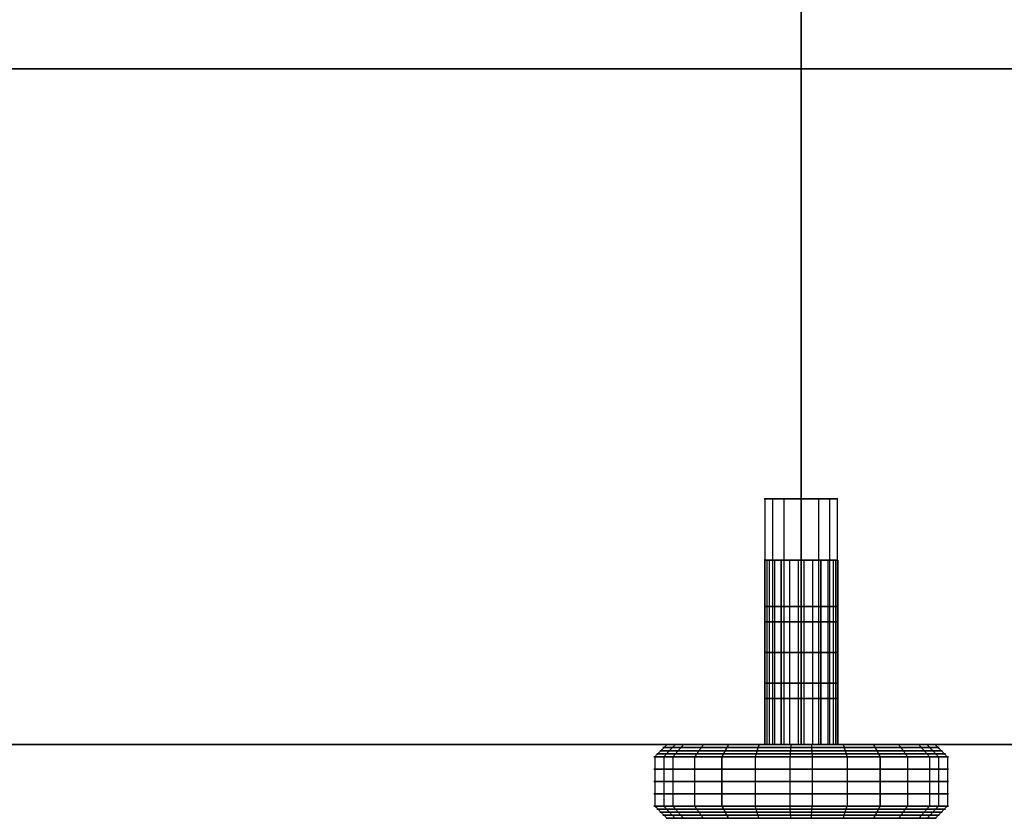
# Model space of a CAD drawing. Header units: millimetres. Extents: x -503 to 503, y -398 to 311.
# Tile 75 of 256: x -64 to 17, y -398 to -333. Entities that reach past the tile are written whole.
import ezdxf

# ---------------------------------------------------------------- set-up
doc = ezdxf.new("R2010")
doc.units = ezdxf.units.MM
doc.header["$MEASUREMENT"] = 0
doc.layers.add('IGES LEVEL 3', color=7, linetype='Continuous')
doc.layers.add('IGES LEVEL 5', color=7, linetype='Continuous')

msp = doc.modelspace()

# ---------------------------------------------------------------- linework, layer by layer
at = {"layer": 'IGES LEVEL 3', "extrusion": (0, 1, 0)}
for centre, start, end in [((0, -171.733, -372.215), 270, 90), ((0, -633.573, -372.215), 270, 90), ((0, -633.573, -372.215), 90, 270), ((0, -171.733, -372.215), 90, 270), ((0, -171.733, -392.215), 270, 90), ((0, -633.573, -392.215), 270, 90), ((0, -171.733, -392.215), 90, 270), ((0, -633.573, -392.215), 90, 270)]:
    msp.add_arc(centre, 3, start, end, dxfattribs=at)
at = {"layer": 'IGES LEVEL 3', "color": 9, "extrusion": (0, 1, 0)}
for centre, start, end in [((0, -633.573, -372.215), 270, 90), ((0, -171.733, -372.215), 270, 90), ((0, -171.733, -372.215), 270, 90), ((0, -633.573, -372.215), 270, 90), ((0, -633.573, -372.215), 90, 270), ((0, -633.573, -372.215), 90, 270), ((0, -171.733, -372.215), 90, 270), ((0, -171.733, -372.215), 90, 270), ((0, -171.733, -377.215), 270, 90), ((0, -633.573, -377.215), 270, 90), ((0, -633.573, -377.215), 90, 270), ((0, -171.733, -377.215), 90, 270), ((0, -171.733, -382.215), 270, 90), ((0, -633.573, -382.215), 270, 90), ((0, -633.573, -382.215), 90, 270), ((0, -171.733, -382.215), 90, 270), ((0, -171.733, -387.215), 270, 90), ((0, -633.573, -387.215), 270, 90), ((0, -633.573, -387.215), 90, 270), ((0, -171.733, -387.215), 90, 270), ((0, -633.573, -392.215), 270, 90), ((0, -171.733, -392.215), 270, 90), ((0, -171.733, -392.215), 270, 90), ((0, -633.573, -392.215), 270, 90), ((0, -633.573, -392.215), 90, 270), ((0, -171.733, -392.215), 90, 270), ((0, -633.573, -392.215), 90, 270), ((0, -171.733, -392.215), 90, 270)]:
    msp.add_arc(centre, 3, start, end, dxfattribs=at)
at = {"layer": 'IGES LEVEL 3'}
for points, degree in [([(0, -282.215, -19), (0, -337.215, -84.5), (0, -392.215, -150)], 2), ([(0, -392.215, -655.306), (0, -337.215, -720.806), (0, -282.215, -786.306)], 2), ([(0, -392.215, -168.733), (0, -382.215, -168.733), (0, -372.215, -168.733)], 2), ([(0, -372.215, -174.733), (0, -382.215, -174.733), (0, -392.215, -174.733)], 2), ([(0, -392.215, -630.573), (0, -382.215, -630.573), (0, -372.215, -630.573)], 2), ([(0, -372.215, -636.573), (0, -382.215, -636.573), (0, -392.215, -636.573)], 2), ([(0, -392.215, -150), (-22.164, -392.215, -150), (-66.493, -392.215, -155.932), (-127.441, -392.215, -181.177), (-180.75, -392.215, -221.903), (-221.476, -392.215, -275.212), (-246.721, -392.215, -336.16), (-255.619, -392.215, -402.653), (-246.721, -392.215, -469.146), (-221.476, -392.215, -530.094), (-180.75, -392.215, -583.403), (-127.441, -392.215, -624.129), (-66.493, -392.215, -649.374), (-22.164, -392.215, -655.306), (0, -392.215, -655.306)], 3), ([(0, -392.215, -150), (22.164, -392.215, -150), (66.493, -392.215, -155.932), (127.441, -392.215, -181.177), (180.75, -392.215, -221.903), (221.476, -392.215, -275.212), (246.721, -392.215, -336.16), (255.619, -392.215, -402.653), (246.721, -392.215, -469.146), (221.476, -392.215, -530.094), (180.75, -392.215, -583.403), (127.441, -392.215, -624.129), (66.493, -392.215, -649.374), (22.164, -392.215, -655.306), (0, -392.215, -655.306)], 3)]:
    msp.add_open_spline(points, degree=degree, dxfattribs=at)
at = {"layer": 'IGES LEVEL 3', "color": 9}
for points, degree in [([(0, -392.215, -655.306), (0, -355.548, -698.973), (0, -318.881, -742.639), (0, -282.215, -786.306)], 3), ([(0, -282.215, -19), (0, -318.881, -62.667), (0, -355.548, -106.333), (0, -392.215, -150)], 3), ([(0, -392.215, -655.306), (0, -355.548, -698.973), (0, -318.881, -742.639), (0, -282.215, -786.306)], 3), ([(0, -282.215, -19), (0, -318.881, -62.667), (0, -355.548, -106.333), (0, -392.215, -150)], 3), ([(0, -337.215, -720.806), (-31.917, -337.215, -720.806), (-95.752, -337.215, -713.336), (-183.518, -337.215, -681.546), (-260.284, -337.215, -630.262), (-318.931, -337.215, -563.132), (-355.285, -337.215, -486.384), (-368.097, -337.215, -402.653), (-355.285, -337.215, -318.922), (-318.931, -337.215, -242.173), (-260.284, -337.215, -175.044), (-183.518, -337.215, -123.76), (-95.752, -337.215, -91.969), (-31.917, -337.215, -84.5), (0, -337.215, -84.5)], 3), ([(0, -337.215, -720.806), (31.917, -337.215, -720.806), (95.752, -337.215, -713.336), (183.518, -337.215, -681.546), (260.284, -337.215, -630.262), (318.931, -337.215, -563.132), (355.285, -337.215, -486.384), (368.097, -337.215, -402.653), (355.285, -337.215, -318.922), (318.931, -337.215, -242.173), (260.284, -337.215, -175.044), (183.518, -337.215, -123.76), (95.752, -337.215, -91.969), (31.917, -337.215, -84.5), (0, -337.215, -84.5)], 3), ([(-3, -372.215, -633.573), (0, -372.215, -633.573), (3, -372.215, -633.573)], 2), ([(-3, -372.215, -171.733), (0, -372.215, -171.733), (3, -372.215, -171.733)], 2), ([(-2.942, -372.215, -171.148), (-2.942, -382.215, -171.148), (-2.942, -392.215, -171.148)], 2), ([(-2.942, -372.215, -632.988), (-2.942, -382.215, -632.988), (-2.942, -392.215, -632.988)], 2), ([(-2.319, -372.215, -173.636), (-2.319, -382.215, -173.636), (-2.319, -392.215, -173.636)], 2), ([(-2.319, -372.215, -635.476), (-2.319, -382.215, -635.476), (-2.319, -392.215, -635.476)], 2), ([(-1.414, -372.215, -169.087), (-1.414, -382.215, -169.087), (-1.414, -392.215, -169.087)], 2), ([(-1.414, -372.215, -630.927), (-1.414, -382.215, -630.927), (-1.414, -392.215, -630.927)], 2), ([(0, -372.215, -630.573), (0, -372.215, -633.573), (0, -372.215, -636.573)], 2), ([(0, -372.215, -630.573), (0, -382.215, -630.573), (0, -392.215, -630.573)], 2), ([(0, -392.215, -636.573), (0, -382.215, -636.573), (0, -372.215, -636.573)], 2), ([(0, -372.215, -168.733), (0, -372.215, -171.733), (0, -372.215, -174.733)], 2), ([(0, -372.215, -168.733), (0, -382.215, -168.733), (0, -392.215, -168.733)], 2), ([(0, -392.215, -174.733), (0, -382.215, -174.733), (0, -372.215, -174.733)], 2), ([(0, -372.215, -174.733), (0, -382.215, -174.733), (0, -392.215, -174.733)], 2), ([(0, -392.215, -168.733), (0, -382.215, -168.733), (0, -372.215, -168.733)], 2), ([(0, -372.215, -636.573), (0, -382.215, -636.573), (0, -392.215, -636.573)], 2), ([(0, -392.215, -630.573), (0, -382.215, -630.573), (0, -372.215, -630.573)], 2), ([(1.414, -372.215, -630.927), (1.414, -382.215, -630.927), (1.414, -392.215, -630.927)], 2), ([(1.414, -372.215, -169.087), (1.414, -382.215, -169.087), (1.414, -392.215, -169.087)], 2), ([(2.319, -372.215, -635.476), (2.319, -382.215, -635.476), (2.319, -392.215, -635.476)], 2), ([(2.319, -372.215, -173.636), (2.319, -382.215, -173.636), (2.319, -392.215, -173.636)], 2), ([(2.942, -372.215, -632.988), (2.942, -382.215, -632.988), (2.942, -392.215, -632.988)], 2), ([(2.942, -372.215, -171.148), (2.942, -382.215, -171.148), (2.942, -392.215, -171.148)], 2), ([(0, -392.215, -150), (-22.164, -392.215, -150), (-66.493, -392.215, -155.932), (-127.441, -392.215, -181.177), (-180.75, -392.215, -221.903), (-221.476, -392.215, -275.212), (-246.721, -392.215, -336.16), (-255.619, -392.215, -402.653), (-246.721, -392.215, -469.146), (-221.476, -392.215, -530.094), (-180.75, -392.215, -583.403), (-127.441, -392.215, -624.129), (-66.493, -392.215, -649.374), (-22.164, -392.215, -655.306), (0, -392.215, -655.306)], 3), ([(-252.653, -392.215, -402.653), (0, -392.215, -402.653), (252.653, -392.215, -402.653)], 2), ([(0, -392.215, -150), (-22.164, -392.215, -150), (-66.493, -392.215, -155.932), (-127.441, -392.215, -181.177), (-180.75, -392.215, -221.903), (-221.476, -392.215, -275.212), (-246.721, -392.215, -336.16), (-255.619, -392.215, -402.653), (-246.721, -392.215, -469.146), (-221.476, -392.215, -530.094), (-180.75, -392.215, -583.403), (-127.441, -392.215, -624.129), (-66.493, -392.215, -649.374), (-22.164, -392.215, -655.306), (0, -392.215, -655.306)], 3), ([(0, -392.215, -655.306), (22.164, -392.215, -655.306), (66.493, -392.215, -649.374), (127.441, -392.215, -624.129), (180.75, -392.215, -583.403), (221.476, -392.215, -530.094), (246.721, -392.215, -469.146), (255.619, -392.215, -402.653), (246.721, -392.215, -336.16), (221.476, -392.215, -275.212), (180.75, -392.215, -221.903), (127.441, -392.215, -181.177), (66.493, -392.215, -155.932), (22.164, -392.215, -150), (0, -392.215, -150)], 3), ([(0, -392.215, -150), (0, -392.215, -159.366), (0, -392.215, -168.733)], 2), ([(0, -392.215, -174.733), (0, -392.215, -402.653), (0, -392.215, -630.573)], 2), ([(0, -392.215, -636.573), (0, -392.215, -645.939), (0, -392.215, -655.306)], 2), ([(0, -392.215, -150), (22.164, -392.215, -150), (66.493, -392.215, -155.932), (127.441, -392.215, -181.177), (180.75, -392.215, -221.903), (221.476, -392.215, -275.212), (246.721, -392.215, -336.16), (255.619, -392.215, -402.653), (246.721, -392.215, -469.146), (221.476, -392.215, -530.094), (180.75, -392.215, -583.403), (127.441, -392.215, -624.129), (66.493, -392.215, -649.374), (22.164, -392.215, -655.306), (0, -392.215, -655.306)], 3)]:
    msp.add_open_spline(points, degree=degree, dxfattribs=at)
at = {"layer": 'IGES LEVEL 5', "extrusion": (0, 1, 0)}
for centre, radius, start, end in [((0, -633.573, -377.215), 3, 302.46018, 122.46018), ((0, -171.733, -377.215), 3, 302.46018, 122.46018), ((0, -633.573, -377.215), 3, 122.46018, 302.46018), ((0, -171.733, -377.215), 3, 122.46018, 302.46018), ((0, -633.573, -392.215), 11, 302.46018, 122.46018), ((0, -171.733, -392.215), 11, 302.46018, 122.46018), ((0, -633.573, -392.215), 11, 122.46018, 302.46018), ((0, -171.733, -392.215), 11, 122.46018, 302.46018), ((0, -171.733, -392.215), 3, 302.46018, 122.46018), ((0, -633.573, -392.215), 3, 302.46018, 122.46018), ((0, -633.573, -392.215), 3, 122.46018, 302.46018), ((0, -171.733, -392.215), 3, 122.46018, 302.46018), ((0, -171.733, -393.215), 12, 302.46018, 122.46018), ((0, -633.573, -393.215), 12, 302.46018, 122.46018), ((0, -633.573, -393.215), 12, 122.46018, 302.46018), ((0, -171.733, -393.215), 12, 122.46018, 302.46018), ((0, -633.573, -397.215), 12, 302.46018, 122.46018), ((0, -171.733, -397.215), 12, 302.46018, 122.46018), ((0, -633.573, -397.215), 12, 122.46018, 302.46018), ((0, -171.733, -397.215), 12, 122.46018, 302.46018), ((0, -633.573, -398.215), 11, 302.46018, 122.46018), ((0, -171.733, -398.215), 11, 302.46018, 122.46018), ((0, -633.573, -398.215), 11, 122.46018, 302.46018), ((0, -171.733, -398.215), 11, 122.46018, 302.46018)]:
    msp.add_arc(centre, radius, start, end, dxfattribs=at)
at = {"layer": 'IGES LEVEL 5', "color": 253, "extrusion": (0, 1, 0)}
for centre, radius, start, end in [((0, -633.573, -377.215), 3, 302.46018, 122.46018), ((0, -633.573, -377.215), 3, 302.46018, 122.46018), ((0, -171.733, -377.215), 3, 302.46018, 122.46018), ((0, -171.733, -377.215), 3, 302.46018, 122.46018), ((0, -633.573, -377.215), 3, 122.46018, 302.46018), ((0, -633.573, -377.215), 3, 122.46018, 302.46018), ((0, -171.733, -377.215), 3, 122.46018, 302.46018), ((0, -171.733, -377.215), 3, 122.46018, 302.46018), ((0, -633.573, -380.965), 3, 302.46018, 122.46018), ((0, -171.733, -380.965), 3, 302.46018, 122.46018), ((0, -633.573, -380.965), 3, 122.46018, 302.46018), ((0, -171.733, -380.965), 3, 122.46018, 302.46018), ((0, -633.573, -384.715), 3, 302.46018, 122.46018), ((0, -171.733, -384.715), 3, 302.46018, 122.46018), ((0, -633.573, -384.715), 3, 122.46018, 302.46018), ((0, -171.733, -384.715), 3, 122.46018, 302.46018), ((0, -633.573, -388.465), 3, 302.46018, 122.46018), ((0, -171.733, -388.465), 3, 302.46018, 122.46018), ((0, -633.573, -388.465), 3, 122.46018, 302.46018), ((0, -171.733, -388.465), 3, 122.46018, 302.46018), ((0, -633.573, -392.715), 11.5, 302.46018, 122.46018), ((0, -171.733, -392.715), 11.5, 302.46018, 122.46018), ((0, -633.573, -392.465), 11.25, 302.46018, 122.46018), ((0, -171.733, -392.465), 11.25, 302.46018, 122.46018), ((0, -171.733, -392.215), 11, 302.46018, 122.46018), ((0, -171.733, -392.215), 11, 302.46018, 122.46018), ((0, -633.573, -392.215), 11, 302.46018, 122.46018), ((0, -633.573, -392.215), 11, 302.46018, 122.46018), ((0, -633.573, -392.715), 11.5, 122.46018, 302.46018), ((0, -171.733, -392.715), 11.5, 122.46018, 302.46018), ((0, -633.573, -392.465), 11.25, 122.46018, 302.46018), ((0, -171.733, -392.465), 11.25, 122.46018, 302.46018), ((0, -633.573, -392.215), 11, 122.46018, 302.46018), ((0, -633.573, -392.215), 11, 122.46018, 302.46018), ((0, -171.733, -392.215), 11, 122.46018, 302.46018), ((0, -171.733, -392.215), 11, 122.46018, 302.46018), ((0, -633.573, -392.215), 3, 302.46018, 122.46018), ((0, -633.573, -392.215), 3, 302.46018, 122.46018), ((0, -171.733, -392.215), 3, 302.46018, 122.46018), ((0, -171.733, -392.215), 3, 302.46018, 122.46018), ((0, -633.573, -392.215), 3, 122.46018, 302.46018), ((0, -633.573, -392.215), 3, 122.46018, 302.46018), ((0, -171.733, -392.215), 3, 122.46018, 302.46018), ((0, -171.733, -392.215), 3, 122.46018, 302.46018), ((0, -633.573, -393.215), 12, 302.46018, 122.46018), ((0, -633.573, -393.215), 12, 302.46018, 122.46018), ((0, -171.733, -393.215), 12, 302.46018, 122.46018), ((0, -171.733, -393.215), 12, 302.46018, 122.46018), ((0, -633.573, -392.965), 11.75, 302.46018, 122.46018), ((0, -171.733, -392.965), 11.75, 302.46018, 122.46018), ((0, -633.573, -393.215), 12, 122.46018, 302.46018), ((0, -633.573, -393.215), 12, 122.46018, 302.46018), ((0, -171.733, -393.215), 12, 122.46018, 302.46018), ((0, -171.733, -393.215), 12, 122.46018, 302.46018), ((0, -633.573, -392.965), 11.75, 122.46018, 302.46018), ((0, -171.733, -392.965), 11.75, 122.46018, 302.46018), ((0, -633.573, -394.215), 12, 302.46018, 122.46018), ((0, -171.733, -394.215), 12, 302.46018, 122.46018), ((0, -633.573, -394.215), 12, 122.46018, 302.46018), ((0, -171.733, -394.215), 12, 122.46018, 302.46018), ((0, -633.573, -395.215), 12, 302.46018, 122.46018), ((0, -171.733, -395.215), 12, 302.46018, 122.46018), ((0, -633.573, -395.215), 12, 122.46018, 302.46018), ((0, -171.733, -395.215), 12, 122.46018, 302.46018), ((0, -633.573, -396.215), 12, 302.46018, 122.46018), ((0, -171.733, -396.215), 12, 302.46018, 122.46018), ((0, -633.573, -396.215), 12, 122.46018, 302.46018), ((0, -171.733, -396.215), 12, 122.46018, 302.46018), ((0, -633.573, -397.215), 12, 302.46018, 122.46018), ((0, -633.573, -397.215), 12, 302.46018, 122.46018), ((0, -171.733, -397.215), 12, 302.46018, 122.46018), ((0, -171.733, -397.215), 12, 302.46018, 122.46018), ((0, -171.733, -397.465), 11.75, 302.46018, 122.46018), ((0, -633.573, -397.465), 11.75, 302.46018, 122.46018), ((0, -633.573, -397.215), 12, 122.46018, 302.46018), ((0, -633.573, -397.215), 12, 122.46018, 302.46018), ((0, -171.733, -397.215), 12, 122.46018, 302.46018), ((0, -171.733, -397.215), 12, 122.46018, 302.46018), ((0, -633.573, -397.465), 11.75, 122.46018, 302.46018), ((0, -171.733, -397.465), 11.75, 122.46018, 302.46018), ((0, -171.733, -397.715), 11.5, 302.46018, 122.46018), ((0, -171.733, -397.965), 11.25, 302.46018, 122.46018), ((0, -633.573, -398.215), 11, 302.46018, 122.46018), ((0, -633.573, -398.215), 11, 302.46018, 122.46018), ((0, -171.733, -398.215), 11, 302.46018, 122.46018), ((0, -171.733, -398.215), 11, 302.46018, 122.46018), ((0, -633.573, -397.715), 11.5, 302.46018, 122.46018), ((0, -633.573, -397.965), 11.25, 302.46018, 122.46018), ((0, -633.573, -397.715), 11.5, 122.46018, 302.46018), ((0, -171.733, -397.715), 11.5, 122.46018, 302.46018), ((0, -633.573, -397.965), 11.25, 122.46018, 302.46018), ((0, -171.733, -397.965), 11.25, 122.46018, 302.46018), ((0, -633.573, -398.215), 11, 122.46018, 302.46018), ((0, -633.573, -398.215), 11, 122.46018, 302.46018), ((0, -171.733, -398.215), 11, 122.46018, 302.46018), ((0, -171.733, -398.215), 11, 122.46018, 302.46018)]:
    msp.add_arc(centre, radius, start, end, dxfattribs=at)
at = {"layer": 'IGES LEVEL 5', "color": 253}
for points in [[(-2.978, -377.215, -172.094), (-2.978, -384.715, -172.094), (-2.978, -392.215, -172.094)], [(-2.797, -377.215, -632.488), (-2.797, -384.715, -632.488), (-2.797, -392.215, -632.488)], [(-2.613, -377.215, -635.046), (-2.613, -384.715, -635.046), (-2.613, -392.215, -635.046)], [(2.531, -377.215, -635.183), (0, -377.215, -633.573), (-2.531, -377.215, -631.963)], [(-2.531, -377.215, -170.123), (0, -377.215, -171.733), (2.531, -377.215, -173.343)], [(-2.169, -377.215, -169.66), (-2.169, -384.715, -169.66), (-2.169, -392.215, -169.66)], [(-1.61, -377.215, -636.104), (0, -377.215, -633.573), (1.61, -377.215, -631.042)], [(-1.61, -392.215, -636.104), (-1.61, -384.715, -636.104), (-1.61, -377.215, -636.104)], [(-1.61, -377.215, -636.104), (-1.61, -384.715, -636.104), (-1.61, -392.215, -636.104)], [(1.61, -377.215, -169.202), (0, -377.215, -171.733), (-1.61, -377.215, -174.264)], [(-1.61, -377.215, -174.264), (-1.61, -384.715, -174.264), (-1.61, -392.215, -174.264)], [(-1.61, -392.215, -174.264), (-1.61, -384.715, -174.264), (-1.61, -377.215, -174.264)], [(-0.935, -377.215, -630.722), (-0.935, -384.715, -630.722), (-0.935, -392.215, -630.722)], [(-0.227, -377.215, -636.564), (-0.227, -384.715, -636.564), (-0.227, -392.215, -636.564)], [(0.227, -377.215, -168.742), (0.227, -384.715, -168.742), (0.227, -392.215, -168.742)], [(0.935, -377.215, -174.583), (0.935, -384.715, -174.583), (0.935, -392.215, -174.583)], [(1.61, -377.215, -631.042), (1.61, -384.715, -631.042), (1.61, -392.215, -631.042)], [(1.61, -392.215, -631.042), (1.61, -384.715, -631.042), (1.61, -377.215, -631.042)], [(1.61, -392.215, -169.202), (1.61, -384.715, -169.202), (1.61, -377.215, -169.202)], [(1.61, -377.215, -169.202), (1.61, -384.715, -169.202), (1.61, -392.215, -169.202)], [(2.169, -377.215, -635.646), (2.169, -384.715, -635.646), (2.169, -392.215, -635.646)], [(2.613, -377.215, -170.26), (2.613, -384.715, -170.26), (2.613, -392.215, -170.26)], [(2.797, -377.215, -172.818), (2.797, -384.715, -172.818), (2.797, -392.215, -172.818)], [(2.978, -377.215, -633.212), (2.978, -384.715, -633.212), (2.978, -392.215, -633.212)], [(-10.92, -392.215, -173.057), (-11.416, -392.715, -173.117), (-11.913, -393.215, -173.178)], [(-10.255, -392.215, -629.593), (-10.721, -392.715, -629.412), (-11.187, -393.215, -629.231)], [(-9.582, -392.215, -638.975), (-10.017, -392.715, -639.221), (-10.453, -393.215, -639.466)], [(-2.531, -392.215, -631.963), (-5.906, -392.215, -629.816), (-9.281, -392.215, -627.669)], [(-9.281, -392.215, -165.829), (-5.906, -392.215, -167.976), (-2.531, -392.215, -170.123)], [(-7.951, -392.215, -164.132), (-8.313, -392.715, -163.786), (-8.674, -393.215, -163.441)], [(-6.441, -393.215, -643.698), (-6.172, -392.715, -643.276), (-5.904, -392.215, -642.854)], [(-5.904, -392.215, -642.854), (-6.172, -392.715, -643.276), (-6.441, -393.215, -643.698)], [(-5.904, -392.215, -181.014), (-6.172, -392.715, -181.436), (-6.441, -393.215, -181.858)], [(-6.441, -393.215, -181.858), (-6.172, -392.715, -181.436), (-5.904, -392.215, -181.014)], [(-5.904, -392.215, -642.854), (-3.757, -392.215, -639.479), (-1.61, -392.215, -636.104)], [(-1.61, -392.215, -174.264), (-3.757, -392.215, -177.639), (-5.904, -392.215, -181.014)], [(-3.429, -392.215, -623.121), (-3.585, -392.715, -622.646), (-3.741, -393.215, -622.171)], [(-0.832, -392.215, -644.541), (-0.869, -392.715, -645.04), (-0.907, -393.215, -645.539)], [(0.832, -392.215, -160.764), (0.869, -392.715, -160.266), (0.907, -393.215, -159.767)], [(1.61, -392.215, -631.042), (3.757, -392.215, -627.667), (5.904, -392.215, -624.292)], [(5.904, -392.215, -162.452), (3.757, -392.215, -165.827), (1.61, -392.215, -169.202)], [(9.281, -392.215, -639.477), (5.906, -392.215, -637.33), (2.531, -392.215, -635.183)], [(2.531, -392.215, -173.343), (5.906, -392.215, -175.49), (9.281, -392.215, -177.637)], [(3.429, -392.215, -182.185), (3.585, -392.715, -182.66), (3.741, -393.215, -183.135)], [(5.904, -392.215, -624.292), (6.172, -392.715, -623.87), (6.441, -393.215, -623.448)], [(6.441, -393.215, -623.448), (6.172, -392.715, -623.87), (5.904, -392.215, -624.292)], [(6.441, -393.215, -161.608), (6.172, -392.715, -162.03), (5.904, -392.215, -162.452)], [(5.904, -392.215, -162.452), (6.172, -392.715, -162.03), (6.441, -393.215, -161.608)], [(7.951, -392.215, -641.174), (8.313, -392.715, -641.52), (8.674, -393.215, -641.865)], [(9.582, -392.215, -166.331), (10.017, -392.715, -166.085), (10.453, -393.215, -165.839)], [(10.255, -392.215, -175.713), (10.721, -392.715, -175.894), (11.187, -393.215, -176.074)], [(10.92, -392.215, -632.249), (11.416, -392.715, -632.188), (11.913, -393.215, -632.128)], [(-11.913, -393.215, -173.178), (-11.913, -395.215, -173.178), (-11.913, -397.215, -173.178)], [(-11.187, -393.215, -629.231), (-11.187, -395.215, -629.231), (-11.187, -397.215, -629.231)], [(-10.453, -393.215, -639.466), (-10.453, -395.215, -639.466), (-10.453, -397.215, -639.466)], [(-8.674, -393.215, -163.441), (-8.674, -395.215, -163.441), (-8.674, -397.215, -163.441)], [(-6.441, -397.215, -643.698), (-6.441, -395.215, -643.698), (-6.441, -393.215, -643.698)], [(-6.441, -393.215, -643.698), (-6.441, -395.215, -643.698), (-6.441, -397.215, -643.698)], [(-6.441, -393.215, -181.858), (-6.441, -395.215, -181.858), (-6.441, -397.215, -181.858)], [(-6.441, -397.215, -181.858), (-6.441, -395.215, -181.858), (-6.441, -393.215, -181.858)], [(-3.741, -393.215, -622.171), (-3.741, -395.215, -622.171), (-3.741, -397.215, -622.171)], [(-0.907, -393.215, -645.539), (-0.907, -395.215, -645.539), (-0.907, -397.215, -645.539)], [(0.907, -393.215, -159.767), (0.907, -395.215, -159.767), (0.907, -397.215, -159.767)], [(3.741, -393.215, -183.135), (3.741, -395.215, -183.135), (3.741, -397.215, -183.135)], [(6.441, -393.215, -623.448), (6.441, -395.215, -623.448), (6.441, -397.215, -623.448)], [(6.441, -397.215, -623.448), (6.441, -395.215, -623.448), (6.441, -393.215, -623.448)], [(6.441, -397.215, -161.608), (6.441, -395.215, -161.608), (6.441, -393.215, -161.608)], [(6.441, -393.215, -161.608), (6.441, -395.215, -161.608), (6.441, -397.215, -161.608)], [(8.674, -393.215, -641.865), (8.674, -395.215, -641.865), (8.674, -397.215, -641.865)], [(10.453, -393.215, -165.839), (10.453, -395.215, -165.839), (10.453, -397.215, -165.839)], [(11.187, -393.215, -176.074), (11.187, -395.215, -176.074), (11.187, -397.215, -176.074)], [(11.913, -393.215, -632.128), (11.913, -395.215, -632.128), (11.913, -397.215, -632.128)], [(-10.92, -398.215, -634.897), (-11.416, -397.715, -634.957), (-11.913, -397.215, -635.018)], [(-10.255, -398.215, -167.753), (-10.721, -397.715, -167.572), (-11.187, -397.215, -167.391)], [(-9.582, -398.215, -177.135), (-10.017, -397.715, -177.381), (-10.453, -397.215, -177.626)], [(-7.951, -398.215, -625.972), (-8.313, -397.715, -625.626), (-8.674, -397.215, -625.281)], [(-5.904, -398.215, -642.854), (-6.172, -397.715, -643.276), (-6.441, -397.215, -643.698)], [(-6.441, -397.215, -643.698), (-6.172, -397.715, -643.276), (-5.904, -398.215, -642.854)], [(-6.441, -397.215, -181.858), (-6.172, -397.715, -181.436), (-5.904, -398.215, -181.014)], [(-5.904, -398.215, -181.014), (-6.172, -397.715, -181.436), (-6.441, -397.215, -181.858)], [(-3.429, -398.215, -161.281), (-3.585, -397.715, -160.806), (-3.741, -397.215, -160.331)], [(-0.832, -398.215, -182.701), (-0.869, -397.715, -183.2), (-0.907, -397.215, -183.699)], [(0.832, -398.215, -622.604), (0.869, -397.715, -622.106), (0.907, -397.215, -621.607)], [(3.429, -398.215, -644.025), (3.585, -397.715, -644.5), (3.741, -397.215, -644.975)], [(6.441, -397.215, -623.448), (6.172, -397.715, -623.87), (5.904, -398.215, -624.292)], [(5.904, -398.215, -624.292), (6.172, -397.715, -623.87), (6.441, -397.215, -623.448)], [(5.904, -398.215, -162.452), (6.172, -397.715, -162.03), (6.441, -397.215, -161.608)], [(6.441, -397.215, -161.608), (6.172, -397.715, -162.03), (5.904, -398.215, -162.452)], [(7.951, -398.215, -179.334), (8.313, -397.715, -179.68), (8.674, -397.215, -180.025)], [(9.582, -398.215, -628.171), (10.017, -397.715, -627.925), (10.453, -397.215, -627.679)], [(10.255, -398.215, -637.553), (10.721, -397.715, -637.734), (11.187, -397.215, -637.914)], [(10.92, -398.215, -170.409), (11.416, -397.715, -170.348), (11.913, -397.215, -170.288)], [(9.281, -398.215, -639.477), (0, -398.215, -633.573), (-9.281, -398.215, -627.669)], [(-9.281, -398.215, -165.829), (0, -398.215, -171.733), (9.281, -398.215, -177.637)], [(5.904, -398.215, -624.292), (0, -398.215, -633.573), (-5.904, -398.215, -642.854)], [(-5.904, -398.215, -181.014), (0, -398.215, -171.733), (5.904, -398.215, -162.452)]]:
    msp.add_open_spline(points, degree=2, dxfattribs=at)
at = {"layer": 'IGES LEVEL 5'}
for points in [[(-1.61, -377.215, -636.104), (-1.61, -384.715, -636.104), (-1.61, -392.215, -636.104)], [(-1.61, -392.215, -174.264), (-1.61, -384.715, -174.264), (-1.61, -377.215, -174.264)], [(1.61, -392.215, -631.042), (1.61, -384.715, -631.042), (1.61, -377.215, -631.042)], [(1.61, -377.215, -169.202), (1.61, -384.715, -169.202), (1.61, -392.215, -169.202)], [(-5.904, -392.215, -642.854), (-6.172, -392.715, -643.276), (-6.441, -393.215, -643.698)], [(-6.441, -393.215, -181.858), (-6.172, -392.715, -181.436), (-5.904, -392.215, -181.014)], [(6.441, -393.215, -623.448), (6.172, -392.715, -623.87), (5.904, -392.215, -624.292)], [(5.904, -392.215, -162.452), (6.172, -392.715, -162.03), (6.441, -393.215, -161.608)], [(-6.441, -393.215, -643.698), (-6.441, -395.215, -643.698), (-6.441, -397.215, -643.698)], [(-6.441, -397.215, -181.858), (-6.441, -395.215, -181.858), (-6.441, -393.215, -181.858)], [(6.441, -397.215, -623.448), (6.441, -395.215, -623.448), (6.441, -393.215, -623.448)], [(6.441, -393.215, -161.608), (6.441, -395.215, -161.608), (6.441, -397.215, -161.608)], [(-6.441, -397.215, -643.698), (-6.172, -397.715, -643.276), (-5.904, -398.215, -642.854)], [(-5.904, -398.215, -181.014), (-6.172, -397.715, -181.436), (-6.441, -397.215, -181.858)], [(5.904, -398.215, -624.292), (6.172, -397.715, -623.87), (6.441, -397.215, -623.448)], [(6.441, -397.215, -161.608), (6.172, -397.715, -162.03), (5.904, -398.215, -162.452)]]:
    msp.add_open_spline(points, degree=2, dxfattribs=at)

doc.saveas('drawing.dxf')
